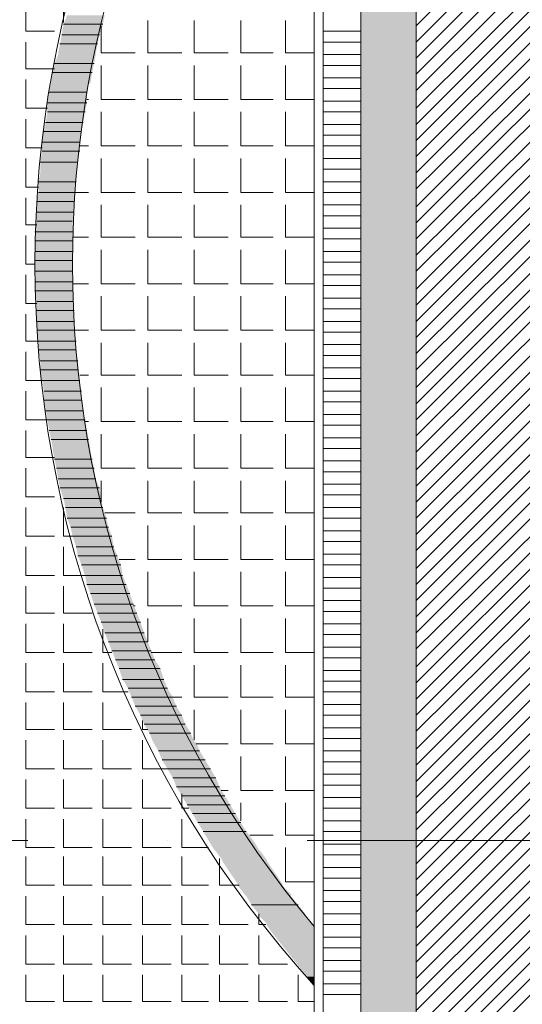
# Model space of a CAD drawing. Header units: metres. Extents: x 5.7 to 89.8, y 4 to 63.5.
# Tile 34 of 74: x 24.2 to 26.9, y 38.3 to 43.6. Entities that reach past the tile are written whole.
import ezdxf

# ---------------------------------------------------------------- set-up
doc = ezdxf.new("R2010")
doc.units = ezdxf.units.M
doc.header["$MEASUREMENT"] = 0
for name, color, linetype in [('PDF12_ax', 7, 'Continuous'), ('PDF12_hatch-plan', 7, 'Continuous'), ('PDF12_line-estakhr', 7, 'Continuous')]:
    doc.layers.add(name, color=color, linetype=linetype)

msp = doc.modelspace()

# ---------------------------------------------------------------- linework, layer by layer
at = {"layer": 'PDF12_ax', "lineweight": 9}
for points in [[(22.7232, 39.2054), (24.2257, 39.2054)], [(24.9769, 39.2054), (24.9769, 39.2054)], [(25.7281, 39.2054), (27.2306, 39.2054)]]:
    msp.add_lwpolyline(points, dxfattribs=at)
at = {"layer": 'PDF12_hatch-plan', "lineweight": 18}
for points in [[(26.3156, 43.5876), (28.9642, 46.2362)], [(26.3156, 43.5009), (29.0509, 46.2362)], [(26.3156, 43.4142), (29.1376, 46.2362)], [(26.3156, 43.3276), (29.2243, 46.2362)], [(26.3156, 43.2409), (29.3206, 46.2362)], [(26.3156, 43.1446), (26.9609, 43.7899)], [(24.216, 43.7128), (24.216, 43.5587), (24.3701, 43.5587)], [(24.4183, 43.6069), (24.4183, 43.7128)], [(26.3156, 43.0579), (26.9609, 43.7032)], [(24.871, 43.6165), (24.871, 43.4431), (25.054, 43.4431)], [(25.1214, 43.6165), (25.1214, 43.4431), (25.3044, 43.4431)], [(25.3718, 43.6165), (25.3718, 43.4431), (25.5452, 43.4431)], [(25.6126, 43.6165), (25.6126, 43.4431), (25.7667, 43.4431)], [(26.3156, 42.9712), (26.9609, 43.6165)], [(24.6206, 43.5876), (24.6206, 43.4431), (24.8036, 43.4431)], [(26.0171, 43.5587), (25.8148, 43.5587)], [(26.3156, 42.6148), (27.2788, 43.578)], [(26.3156, 42.5282), (27.3654, 43.578)], [(26.3156, 42.4415), (27.4521, 43.578)], [(26.3156, 42.3548), (27.5484, 43.578)], [(26.3156, 42.2681), (27.6351, 43.578)], [(26.3156, 42.1718), (27.7218, 43.578)], [(26.3156, 42.0851), (27.8085, 43.578)], [(26.3156, 41.9985), (27.8952, 43.578)], [(26.3156, 41.9118), (27.9818, 43.578)], [(26.3156, 41.8251), (28.0782, 43.578)], [(26.3156, 41.7384), (28.1648, 43.578)], [(26.3156, 41.6421), (28.2515, 43.578)], [(26.3156, 41.5554), (28.3382, 43.578)], [(26.3156, 41.4687), (28.4249, 43.578)], [(26.3156, 41.3821), (28.5116, 43.578)], [(26.3156, 41.2954), (28.6079, 43.578)], [(26.3156, 41.1991), (28.6946, 43.578)], [(26.3156, 41.1124), (28.7812, 43.578)], [(26.3156, 41.0257), (28.8679, 43.578)], [(26.3156, 40.939), (28.9546, 43.578)], [(26.3156, 40.8523), (29.0509, 43.578)], [(26.3156, 40.7657), (29.1376, 43.578)], [(26.3156, 40.6693), (29.2243, 43.578)], [(26.3156, 40.5827), (29.311, 43.578)], [(24.216, 43.5009), (24.216, 43.3565), (24.3701, 43.3565)], [(26.0171, 43.5009), (25.8148, 43.5009)], [(26.3156, 42.8845), (26.9609, 43.5298)], [(26.3156, 42.7978), (26.9609, 43.4431)], [(26.0171, 43.4335), (25.8148, 43.4335)], [(26.3156, 42.7112), (27.038, 43.4239)], [(24.6206, 43.3757), (24.6206, 43.1927), (24.8036, 43.1927)], [(24.871, 43.3757), (24.871, 43.1927), (25.054, 43.1927)], [(25.1214, 43.3757), (25.1214, 43.1927), (25.3044, 43.1927)], [(25.3718, 43.3757), (25.3718, 43.1927), (25.5452, 43.1927)], [(25.6126, 43.3757), (25.6126, 43.1927), (25.7667, 43.1927)], [(26.0171, 43.3757), (25.8148, 43.3757)], [(24.216, 43.2987), (24.216, 43.1446), (24.3316, 43.1446)], [(26.0171, 43.3083), (25.8148, 43.3083)], [(26.0171, 43.2505), (25.8148, 43.2505)], [(24.5435, 43.1927), (24.5531, 43.1927)], [(26.0171, 43.1831), (25.8148, 43.1831)], [(24.6206, 43.1253), (24.6206, 42.9423), (24.8036, 42.9423)], [(24.871, 43.1253), (24.871, 42.9423), (25.054, 42.9423)], [(25.1214, 43.1253), (25.1214, 42.9423), (25.3044, 42.9423)], [(25.3718, 43.1253), (25.3718, 42.9423), (25.5452, 42.9423)], [(25.6126, 43.1253), (25.6126, 42.9423), (25.7667, 42.9423)], [(26.0171, 43.1253), (25.8148, 43.1253)], [(24.216, 43.0868), (24.216, 42.9327), (24.3027, 42.9327)], [(26.0171, 43.0579), (25.8148, 43.0579)], [(26.0171, 43.0001), (25.8148, 43.0001)], [(24.505, 42.9423), (24.5531, 42.9423)], [(26.0171, 42.9423), (25.8148, 42.9423)], [(24.216, 42.8749), (24.216, 42.7208), (24.2835, 42.7208)], [(24.6206, 42.8749), (24.6206, 42.6919), (24.8036, 42.6919)], [(24.871, 42.8749), (24.871, 42.6919), (25.054, 42.6919)], [(25.1214, 42.8749), (25.1214, 42.6919), (25.3044, 42.6919)], [(25.3718, 42.8749), (25.3718, 42.6919), (25.5452, 42.6919)], [(25.6126, 42.8749), (25.6126, 42.6919), (25.7667, 42.6919)], [(26.0171, 42.8749), (25.8148, 42.8749)], [(26.0171, 42.8171), (25.8148, 42.8171)], [(26.0171, 42.7497), (25.8148, 42.7497)], [(24.216, 42.663), (24.216, 42.5185), (24.2738, 42.5185)], [(24.4761, 42.6919), (24.5531, 42.6919)], [(26.0171, 42.6919), (25.8148, 42.6919)], [(24.6206, 42.6245), (24.6206, 42.4511), (24.8036, 42.4511)], [(24.871, 42.6245), (24.871, 42.4511), (25.054, 42.4511)], [(25.1214, 42.6245), (25.1214, 42.4511), (25.3044, 42.4511)], [(25.3718, 42.6245), (25.3718, 42.4511), (25.5452, 42.4511)], [(25.6126, 42.6245), (25.6126, 42.4511), (25.7667, 42.4511)], [(26.0171, 42.6245), (25.8148, 42.6245)], [(26.0171, 42.5667), (25.8148, 42.5667)], [(26.0171, 42.4993), (25.8148, 42.4993)], [(24.216, 42.4608), (24.216, 42.3067), (24.2642, 42.3067)], [(24.4665, 42.4511), (24.5531, 42.4511)], [(26.0171, 42.4415), (25.8148, 42.4415)], [(24.6206, 42.3837), (24.6206, 42.2007), (24.8036, 42.2007)], [(24.871, 42.3837), (24.871, 42.2007), (25.054, 42.2007)], [(25.1214, 42.3837), (25.1214, 42.2007), (25.3044, 42.2007)], [(25.3718, 42.3837), (25.3718, 42.2007), (25.5452, 42.2007)], [(25.6126, 42.3837), (25.6126, 42.2007), (25.7667, 42.2007)], [(26.0171, 42.3741), (25.8148, 42.3741)], [(26.0171, 42.3163), (25.8148, 42.3163)], [(24.216, 42.2489), (24.216, 42.0948), (24.2738, 42.0948)], [(26.0171, 42.2489), (25.8148, 42.2489)], [(24.4665, 42.2007), (24.5531, 42.2007)], [(26.0171, 42.1911), (25.8148, 42.1911)], [(24.6206, 42.1333), (24.6206, 41.9503), (24.8036, 41.9503)], [(24.871, 42.1333), (24.871, 41.9503), (25.054, 41.9503)], [(25.1214, 42.1333), (25.1214, 41.9503), (25.3044, 41.9503)], [(25.3718, 42.1333), (25.3718, 41.9503), (25.5452, 41.9503)], [(25.6126, 42.1333), (25.6126, 41.9503), (25.7667, 41.9503)], [(26.0171, 42.1237), (25.8148, 42.1237)], [(26.0171, 42.0659), (25.8148, 42.0659)], [(24.216, 42.037), (24.216, 41.8925), (24.2835, 41.8925)], [(26.0171, 41.9985), (25.8148, 41.9985)], [(24.4761, 41.9503), (24.5531, 41.9503)], [(26.0171, 41.9407), (25.8148, 41.9407)], [(24.6206, 41.8829), (24.6206, 41.7095), (24.8036, 41.7095)], [(24.871, 41.8829), (24.871, 41.7095), (25.054, 41.7095)], [(25.1214, 41.8829), (25.1214, 41.7095), (25.3044, 41.7095)], [(25.3718, 41.8829), (25.3718, 41.7095), (25.5452, 41.7095)], [(25.6126, 41.8829), (25.6126, 41.7095), (25.7667, 41.7095)], [(26.0171, 41.8732), (25.8148, 41.8732)], [(24.216, 41.8347), (24.216, 41.6806), (24.3027, 41.6806)], [(26.0171, 41.8155), (25.8148, 41.8155)], [(26.0171, 41.748), (25.8148, 41.748)], [(24.505, 41.7095), (24.5531, 41.7095)], [(26.0171, 41.6903), (25.8148, 41.6903)], [(24.6206, 41.6421), (24.6206, 41.4591), (24.8036, 41.4591)], [(24.871, 41.6421), (24.871, 41.4591), (25.054, 41.4591)], [(25.1214, 41.6421), (25.1214, 41.4591), (25.3044, 41.4591)], [(25.3718, 41.6421), (25.3718, 41.4591), (25.5452, 41.4591)], [(25.6126, 41.6421), (25.6126, 41.4591), (25.7667, 41.4591)], [(24.216, 41.6228), (24.216, 41.4687), (24.3316, 41.4687)], [(26.0171, 41.6228), (25.8148, 41.6228)], [(26.0171, 41.565), (25.8148, 41.565)], [(26.0171, 41.4976), (25.8148, 41.4976)], [(24.5339, 41.4591), (24.5531, 41.4591)], [(26.0171, 41.4398), (25.8148, 41.4398)], [(24.216, 41.4109), (24.216, 41.2665), (24.3701, 41.2665)], [(24.6206, 41.3917), (24.6206, 41.2087), (24.8036, 41.2087)], [(24.871, 41.3917), (24.871, 41.2087), (25.054, 41.2087)], [(25.1214, 41.3917), (25.1214, 41.2087), (25.3044, 41.2087)], [(25.3718, 41.3917), (25.3718, 41.2087), (25.5452, 41.2087)], [(25.6126, 41.3917), (25.6126, 41.2087), (25.7667, 41.2087)], [(26.0171, 41.3724), (25.8148, 41.3724)], [(26.0171, 41.3146), (25.8148, 41.3146)], [(26.0171, 41.2472), (25.8148, 41.2472)], [(24.216, 41.2087), (24.216, 41.0546), (24.3701, 41.0546)], [(26.0171, 41.1894), (25.8148, 41.1894)], [(24.6206, 41.0257), (24.6206, 41.1413)], [(24.871, 41.1413), (24.871, 40.9679), (25.054, 40.9679)], [(25.1214, 41.1413), (25.1214, 40.9679), (25.3044, 40.9679)], [(25.3718, 41.1413), (25.3718, 40.9679), (25.5452, 40.9679)], [(25.6126, 41.1413), (25.6126, 40.9679), (25.7667, 40.9679)], [(26.0171, 41.122), (25.8148, 41.122)], [(26.3156, 40.496), (26.9609, 41.1413)], [(26.0171, 41.0642), (25.8148, 41.0642)], [(26.3156, 40.4093), (26.9609, 41.0546)], [(24.216, 40.9968), (24.216, 40.8427), (24.3701, 40.8427)], [(24.4183, 40.9968), (24.4183, 40.8427), (24.4665, 40.8427)], [(24.6398, 40.9679), (24.8036, 40.9679)], [(26.0171, 40.9968), (25.8148, 40.9968)], [(26.3156, 40.3226), (26.9609, 40.9679)], [(24.871, 40.9005), (24.871, 40.7175), (25.054, 40.7175)], [(25.1214, 40.9005), (25.1214, 40.7175), (25.3044, 40.7175)], [(25.3718, 40.9005), (25.3718, 40.7175), (25.5452, 40.7175)], [(25.6126, 40.9005), (25.6126, 40.7175), (25.7667, 40.7175)], [(26.0171, 40.939), (25.8148, 40.939)], [(26.3156, 39.9663), (27.2884, 40.939)], [(26.3156, 39.8796), (27.3751, 40.939)], [(26.3156, 39.7929), (27.4714, 40.939)], [(26.3156, 39.6966), (27.5581, 40.939)], [(26.3156, 39.6099), (27.6448, 40.939)], [(26.3156, 39.5232), (27.7314, 40.939)], [(26.3156, 39.4366), (27.8181, 40.939)], [(26.3156, 39.3499), (27.9144, 40.939)], [(26.3156, 39.2632), (28.0011, 40.939)], [(26.3156, 39.1669), (28.0878, 40.939)], [(26.3156, 39.0802), (28.1745, 40.939)], [(26.3156, 38.9935), (28.2612, 40.939)], [(26.3156, 38.9068), (28.3478, 40.939)], [(26.3156, 38.8202), (28.4441, 40.939)], [(26.3156, 38.7335), (28.5308, 40.939)], [(26.3156, 38.6372), (28.6175, 40.939)], [(26.3156, 38.5505), (28.7042, 40.939)], [(26.3156, 38.4638), (28.7909, 40.939)], [(26.3156, 38.3771), (28.8872, 40.939)], [(26.3156, 38.2904), (28.9739, 40.939)], [(26.3156, 38.1941), (29.0605, 40.939)], [(26.3156, 38.1074), (29.1472, 40.939)], [(26.3156, 38.0208), (29.2339, 40.939)], [(26.3156, 37.9341), (29.3206, 40.939)], [(26.0171, 40.8716), (25.8148, 40.8716)], [(26.3156, 40.2359), (26.9609, 40.8716)], [(26.0171, 40.8138), (25.8148, 40.8138)], [(24.216, 40.7849), (24.216, 40.6308), (24.3701, 40.6308)], [(24.4183, 40.7849), (24.4183, 40.6308), (24.5339, 40.6308)], [(26.0171, 40.7464), (25.8148, 40.7464)], [(26.3156, 40.1396), (26.9609, 40.7849)], [(26.3156, 40.053), (27.0476, 40.7849)], [(24.7169, 40.7175), (24.8036, 40.7175)], [(26.0171, 40.6886), (25.8148, 40.6886)], [(24.871, 40.6501), (24.871, 40.4671), (25.054, 40.4671)], [(25.1214, 40.6501), (25.1214, 40.4671), (25.3044, 40.4671)], [(25.3718, 40.6501), (25.3718, 40.4671), (25.5452, 40.4671)], [(25.6126, 40.6501), (25.6126, 40.4671), (25.7667, 40.4671)], [(26.0171, 40.6212), (25.8148, 40.6212)], [(24.216, 40.573), (24.216, 40.4286), (24.3701, 40.4286)], [(24.4183, 40.573), (24.4183, 40.4286), (24.5724, 40.4286)], [(26.0171, 40.5634), (25.8148, 40.5634)], [(26.0171, 40.496), (25.8148, 40.496)], [(24.7939, 40.4671), (24.8036, 40.4671)], [(26.0171, 40.4382), (25.8148, 40.4382)], [(24.216, 40.3708), (24.216, 40.2167), (24.3701, 40.2167)], [(24.4183, 40.3708), (24.4183, 40.2167), (24.5724, 40.2167)], [(24.871, 40.2745), (24.871, 40.3997)], [(25.1214, 40.3997), (25.1214, 40.2167), (25.3044, 40.2167)], [(25.3718, 40.3997), (25.3718, 40.2167), (25.5452, 40.2167)], [(25.6126, 40.3997), (25.6126, 40.2167), (25.7667, 40.2167)], [(26.0171, 40.3708), (25.8148, 40.3708)], [(24.6302, 40.3419), (24.6302, 40.2167), (24.6783, 40.2167)], [(26.0171, 40.313), (25.8148, 40.313)], [(24.8902, 40.2167), (25.054, 40.2167)], [(26.0171, 40.2456), (25.8148, 40.2456)], [(24.216, 40.1589), (24.216, 40.0048), (24.3701, 40.0048)], [(24.4183, 40.1589), (24.4183, 40.0048), (24.5724, 40.0048)], [(24.6302, 40.1589), (24.6302, 40.0048), (24.765, 40.0048)], [(26.0171, 40.1878), (25.8148, 40.1878)], [(25.1214, 40.1493), (25.1214, 39.9759), (25.3044, 39.9759)], [(25.3718, 40.1493), (25.3718, 39.9759), (25.5452, 39.9759)], [(25.6126, 40.1493), (25.6126, 39.9759), (25.7667, 39.9759)], [(26.0171, 40.1204), (25.8148, 40.1204)], [(26.0171, 40.0626), (25.8148, 40.0626)], [(26.0171, 40.0048), (25.8148, 40.0048)], [(24.216, 39.947), (24.216, 39.8025), (24.3701, 39.8025)], [(24.4183, 39.947), (24.4183, 39.8025), (24.5724, 39.8025)], [(24.6302, 39.947), (24.6302, 39.8025), (24.7843, 39.8025)], [(25.0058, 39.9759), (25.054, 39.9759)], [(25.1214, 39.7448), (25.1214, 39.9085)], [(25.3718, 39.9085), (25.3718, 39.7255), (25.5452, 39.7255)], [(25.6126, 39.9085), (25.6126, 39.7255), (25.7667, 39.7255)], [(26.0171, 39.9374), (25.8148, 39.9374)], [(24.8421, 39.8507), (24.8421, 39.8025), (24.871, 39.8025)], [(26.0171, 39.8796), (25.8148, 39.8796)], [(26.0171, 39.8122), (25.8148, 39.8122)], [(24.216, 39.7448), (24.216, 39.5907), (24.3701, 39.5907)], [(24.4183, 39.7448), (24.4183, 39.5907), (24.5724, 39.5907)], [(24.6302, 39.7448), (24.6302, 39.5907), (24.7843, 39.5907)], [(24.8421, 39.7448), (24.8421, 39.5907), (24.9769, 39.5907)], [(26.0171, 39.7544), (25.8148, 39.7544)], [(25.131, 39.7255), (25.3044, 39.7255)], [(26.0171, 39.687), (25.8148, 39.687)], [(25.3718, 39.6581), (25.3718, 39.4751), (25.5452, 39.4751)], [(25.6126, 39.6581), (25.6126, 39.4751), (25.7667, 39.4751)], [(26.0171, 39.6292), (25.8148, 39.6292)], [(24.216, 39.5329), (24.216, 39.3788), (24.3701, 39.3788)], [(24.4183, 39.5329), (24.4183, 39.3788), (24.5724, 39.3788)], [(24.6302, 39.5329), (24.6302, 39.3788), (24.7843, 39.3788)], [(24.8421, 39.5329), (24.8421, 39.3788), (24.9962, 39.3788)], [(26.0171, 39.5618), (25.8148, 39.5618)], [(25.2658, 39.4751), (25.3044, 39.4751)], [(26.0171, 39.504), (25.8148, 39.504)], [(25.054, 39.4558), (25.054, 39.3788), (25.0925, 39.3788)], [(26.0171, 39.4366), (25.8148, 39.4366)], [(25.3718, 39.3113), (25.3718, 39.4077)], [(25.6126, 39.4077), (25.6126, 39.2343), (25.7667, 39.2343)], [(26.0171, 39.3788), (25.8148, 39.3788)], [(24.3701, 39.1669), (24.216, 39.1669), (24.216, 39.2054), (24.216, 39.321)], [(24.5724, 39.1669), (24.4183, 39.1669), (24.4183, 39.2054), (24.4183, 39.321)], [(24.7843, 39.1669), (24.6302, 39.1669), (24.6302, 39.2054), (24.6302, 39.321)], [(24.9962, 39.1669), (24.8421, 39.1669), (24.8421, 39.2054), (24.8421, 39.321)], [(25.1984, 39.1669), (25.054, 39.1669), (25.054, 39.2054), (25.054, 39.321)], [(26.0171, 39.3113), (25.8148, 39.3113)], [(26.0171, 39.2536), (25.8148, 39.2536)], [(25.4199, 39.2343), (25.5452, 39.2343)], [(25.6126, 39.1669), (25.6126, 38.9839), (25.7667, 38.9839)], [(26.0171, 39.1861), (25.8148, 39.1861)], [(24.216, 39.1187), (24.216, 38.9646), (24.3701, 38.9646)], [(24.4183, 39.1187), (24.4183, 38.9646), (24.5724, 38.9646)], [(24.6302, 39.1187), (24.6302, 38.9646), (24.7843, 38.9646)], [(24.8421, 39.1187), (24.8421, 38.9646), (24.9962, 38.9646)], [(25.054, 39.1187), (25.054, 38.9646), (25.1984, 38.9646)], [(25.2562, 39.1091), (25.2562, 38.9646), (25.3622, 38.9646)], [(26.0171, 39.1284), (25.8148, 39.1284)], [(26.0171, 39.0609), (25.8148, 39.0609)], [(26.0171, 39.0031), (25.8148, 39.0031)], [(26.0171, 38.9357), (25.8148, 38.9357)], [(24.216, 38.9068), (24.216, 38.7527), (24.3701, 38.7527)], [(24.4183, 38.9068), (24.4183, 38.7527), (24.5724, 38.7527)], [(24.6302, 38.9068), (24.6302, 38.7527), (24.7843, 38.7527)], [(24.8421, 38.9068), (24.8421, 38.7527), (24.9962, 38.7527)], [(25.054, 38.9068), (25.054, 38.7527), (25.1984, 38.7527)], [(25.2562, 38.9068), (25.2562, 38.7527), (25.4103, 38.7527)], [(26.0171, 38.8779), (25.8148, 38.8779)], [(25.4681, 38.8105), (25.4681, 38.7527), (25.5066, 38.7527)], [(26.0171, 38.8105), (25.8148, 38.8105)], [(26.0171, 38.7527), (25.8148, 38.7527)], [(24.216, 38.695), (24.216, 38.5409), (24.3701, 38.5409)], [(24.4183, 38.695), (24.4183, 38.5409), (24.5724, 38.5409)], [(24.6302, 38.695), (24.6302, 38.5409), (24.7843, 38.5409)], [(24.8421, 38.695), (24.8421, 38.5409), (24.9962, 38.5409)], [(25.054, 38.695), (25.054, 38.5409), (25.1984, 38.5409)], [(25.2562, 38.695), (25.2562, 38.5409), (25.4103, 38.5409)], [(25.4681, 38.695), (25.4681, 38.5409), (25.6222, 38.5409)], [(26.0171, 38.6853), (25.8148, 38.6853)], [(26.0171, 38.6275), (25.8148, 38.6275)], [(26.0171, 38.5601), (25.8148, 38.5601)], [(24.216, 38.4831), (24.216, 38.3386), (24.3701, 38.3386)], [(24.4183, 38.4831), (24.4183, 38.3386), (24.5724, 38.3386)], [(24.6302, 38.4831), (24.6302, 38.3386), (24.7843, 38.3386)], [(24.8421, 38.4831), (24.8421, 38.3386), (24.9962, 38.3386)], [(25.054, 38.4831), (25.054, 38.3386), (25.1984, 38.3386)], [(25.2562, 38.4831), (25.2562, 38.3386), (25.4103, 38.3386)], [(25.4681, 38.4831), (25.4681, 38.3386), (25.6222, 38.3386)], [(25.68, 38.4831), (25.68, 38.3386), (25.7667, 38.3386)], [(26.0171, 38.5023), (25.8148, 38.5023)], [(26.3156, 37.8474), (26.9609, 38.4927)], [(26.0171, 38.4349), (25.8148, 38.4349)], [(26.3156, 37.7607), (26.9609, 38.406)], [(26.0171, 38.3771), (25.8148, 38.3771)]]:
    msp.add_lwpolyline(points, dxfattribs=at)
at = {"layer": 'PDF12_hatch-plan', "lineweight": 0}
for points in [[(24.6302, 43.5972), (24.4183, 43.5972), (24.6302, 43.5972)], [(24.6013, 43.4913), (24.399, 43.4913), (24.6013, 43.4913)], [(24.6109, 43.5394), (24.4087, 43.5394), (24.6109, 43.5394)], [(24.582, 43.3853), (24.3701, 43.3853), (24.582, 43.3853)], [(24.5724, 43.3372), (24.3605, 43.3372), (24.5724, 43.3372)], [(24.5435, 43.2312), (24.3413, 43.2312), (24.5435, 43.2312)], [(24.5435, 43.1735), (24.3316, 43.1735), (24.5435, 43.1735)], [(24.5339, 43.1253), (24.3316, 43.1253), (24.5339, 43.1253)], [(24.5242, 43.0675), (24.322, 43.0675), (24.5242, 43.0675)], [(24.5146, 43.0194), (24.3124, 43.0194), (24.5146, 43.0194)], [(24.505, 42.9616), (24.3027, 42.9616), (24.505, 42.9616)], [(24.505, 42.9134), (24.3027, 42.9134), (24.505, 42.9134)], [(24.4954, 42.8556), (24.2931, 42.8556), (24.4954, 42.8556)], [(24.4857, 42.7497), (24.2835, 42.7497), (24.4857, 42.7497)], [(24.4761, 42.6437), (24.2738, 42.6437), (24.4761, 42.6437)], [(24.4761, 42.6919), (24.2835, 42.6919), (24.4761, 42.6919)], [(24.4761, 42.586), (24.2738, 42.586), (24.4761, 42.586)], [(24.4665, 42.5378), (24.2738, 42.5378), (24.4665, 42.5378)], [(24.4665, 42.48), (24.2642, 42.48), (24.4665, 42.48)], [(24.4665, 42.4319), (24.2642, 42.4319), (24.4665, 42.4319)], [(24.4665, 42.3741), (24.2642, 42.3741), (24.4665, 42.3741)], [(24.4665, 42.3259), (24.2642, 42.3259), (24.4665, 42.3259)], [(24.4665, 42.2681), (24.2642, 42.2681), (24.4665, 42.2681)], [(24.4665, 42.2103), (24.2642, 42.2103), (24.4665, 42.2103)], [(24.4665, 42.1622), (24.2642, 42.1622), (24.4665, 42.1622)], [(24.4665, 42.1044), (24.2738, 42.1044), (24.4665, 42.1044)], [(24.4761, 42.0562), (24.2738, 42.0562), (24.4761, 42.0562)], [(24.4761, 41.9985), (24.2738, 41.9985), (24.4761, 41.9985)], [(24.4761, 41.9503), (24.2738, 41.9503), (24.4761, 41.9503)], [(24.4857, 41.8925), (24.2835, 41.8925), (24.4857, 41.8925)], [(24.4857, 41.8444), (24.2835, 41.8444), (24.4857, 41.8444)], [(24.4954, 41.7866), (24.2931, 41.7866), (24.4954, 41.7866)], [(24.4954, 41.7384), (24.2931, 41.7384), (24.4954, 41.7384)], [(24.505, 41.6806), (24.3027, 41.6806), (24.505, 41.6806)], [(24.5146, 41.6228), (24.3124, 41.6228), (24.5146, 41.6228)], [(24.5146, 41.5747), (24.3124, 41.5747), (24.5146, 41.5747)], [(24.5242, 41.5169), (24.322, 41.5169), (24.5242, 41.5169)], [(24.5339, 41.4687), (24.3316, 41.4687), (24.5339, 41.4687)], [(24.5435, 41.4109), (24.3413, 41.4109), (24.5435, 41.4109)], [(24.5531, 41.3628), (24.3509, 41.3628), (24.5531, 41.3628)], [(24.5724, 41.2569), (24.3701, 41.2569), (24.5724, 41.2569)], [(24.582, 41.2087), (24.3798, 41.2087), (24.582, 41.2087)], [(24.5917, 41.1509), (24.3894, 41.1509), (24.5917, 41.1509)], [(24.6109, 41.1028), (24.399, 41.1028), (24.6109, 41.1028)], [(24.6206, 41.045), (24.4183, 41.045), (24.6206, 41.045)], [(24.6302, 40.9968), (24.4279, 40.9968), (24.6302, 40.9968)], [(24.6495, 40.939), (24.4376, 40.939), (24.6495, 40.939)], [(24.6591, 40.8909), (24.4568, 40.8909), (24.6591, 40.8909)], [(24.6783, 40.8427), (24.4665, 40.8427), (24.6783, 40.8427)], [(24.688, 40.7849), (24.4857, 40.7849), (24.688, 40.7849)], [(24.7072, 40.7368), (24.4954, 40.7368), (24.7072, 40.7368)], [(24.7265, 40.6886), (24.5146, 40.6886), (24.7265, 40.6886)], [(24.7361, 40.6308), (24.5339, 40.6308), (24.7361, 40.6308)], [(24.7554, 40.5827), (24.5435, 40.5827), (24.7554, 40.5827)], [(24.7747, 40.5345), (24.5628, 40.5345), (24.7747, 40.5345)], [(24.7939, 40.4767), (24.582, 40.4767), (24.7939, 40.4767)], [(24.8132, 40.4286), (24.6013, 40.4286), (24.8132, 40.4286)], [(24.8324, 40.3804), (24.6206, 40.3804), (24.8324, 40.3804)], [(24.8517, 40.3226), (24.6398, 40.3226), (24.8517, 40.3226)], [(24.871, 40.2745), (24.6591, 40.2745), (24.871, 40.2745)], [(24.8902, 40.2263), (24.6783, 40.2263), (24.8902, 40.2263)], [(24.9095, 40.1782), (24.6976, 40.1782), (24.9095, 40.1782)], [(24.9384, 40.13), (24.7169, 40.13), (24.9384, 40.13)], [(24.9576, 40.0722), (24.7361, 40.0722), (24.9576, 40.0722)], [(24.9769, 40.0241), (24.765, 40.0241), (24.9769, 40.0241)], [(25.0058, 39.9759), (24.7843, 39.9759), (25.0058, 39.9759)], [(25.0251, 39.9277), (24.8036, 39.9277), (25.0251, 39.9277)], [(25.054, 39.8796), (24.8324, 39.8796), (25.054, 39.8796)], [(25.0732, 39.8314), (24.8517, 39.8314), (25.0732, 39.8314)], [(25.1021, 39.7833), (24.8806, 39.7833), (25.1021, 39.7833)], [(25.1503, 39.687), (24.9288, 39.687), (25.1503, 39.687)], [(25.1792, 39.6388), (24.948, 39.6388), (25.1792, 39.6388)], [(25.2081, 39.5907), (24.9769, 39.5907), (25.2081, 39.5907)], [(25.237, 39.5425), (25.0058, 39.5425), (25.237, 39.5425)], [(25.2562, 39.4943), (25.0251, 39.4943), (25.2562, 39.4943)], [(25.2851, 39.4462), (25.054, 39.4462), (25.2851, 39.4462)], [(25.314, 39.398), (25.0829, 39.398), (25.314, 39.398)], [(25.3429, 39.3499), (25.1117, 39.3499), (25.3429, 39.3499)], [(25.3718, 39.3017), (25.1406, 39.3017), (25.3718, 39.3017)], [(25.4007, 39.2536), (25.1695, 39.2536), (25.4007, 39.2536)], [(25.68, 38.8587), (25.4296, 38.8587), (25.68, 38.8587)]]:
    msp.add_lwpolyline(points, dxfattribs=at)
at = {"layer": 'PDF12_hatch-plan', "transparency": 33554559}
for points in [[(26.0171, 35.8826), (26.3156, 35.8826), (26.0171, 45.7065)], [(26.3156, 35.8826), (26.0171, 45.7065), (26.3156, 45.7065)], [(24.4087, 43.5394), (24.6109, 43.5394), (24.4183, 43.5972)], [(24.4183, 43.5972), (24.6302, 43.5972), (24.4376, 43.6454)], [(24.6302, 43.5972), (24.6302, 43.5972), (24.4183, 43.5972)], [(24.6109, 43.5394), (24.4183, 43.5972), (24.6302, 43.5972)], [(24.6302, 43.5972), (24.4376, 43.6454), (24.6398, 43.6454)], [(24.3894, 43.4431), (24.5917, 43.4431), (24.399, 43.4913)], [(24.399, 43.4913), (24.6013, 43.4913), (24.4087, 43.5394)], [(24.6013, 43.4913), (24.6013, 43.4913), (24.399, 43.4913)], [(24.5917, 43.4431), (24.399, 43.4913), (24.6013, 43.4913)], [(24.6109, 43.5394), (24.6109, 43.5394), (24.4087, 43.5394)], [(24.6013, 43.4913), (24.4087, 43.5394), (24.6109, 43.5394)], [(24.3894, 43.4335), (24.5917, 43.4335), (24.3894, 43.4431)], [(24.5917, 43.4335), (24.3894, 43.4431), (24.5917, 43.4431)], [(24.3605, 43.3372), (24.5724, 43.3372), (24.3701, 43.3853)], [(24.3701, 43.3853), (24.582, 43.3853), (24.3894, 43.4335)], [(24.582, 43.3853), (24.582, 43.3853), (24.3701, 43.3853)], [(24.5724, 43.3372), (24.3701, 43.3853), (24.582, 43.3853)], [(24.582, 43.3853), (24.3894, 43.4335), (24.5917, 43.4335)], [(24.3509, 43.2794), (24.5628, 43.2794), (24.3605, 43.3372)], [(24.5724, 43.3372), (24.5724, 43.3372), (24.3605, 43.3372)], [(24.5628, 43.2794), (24.3605, 43.3372), (24.5724, 43.3372)], [(24.3413, 43.2312), (24.5435, 43.2312), (24.3509, 43.2794)], [(24.5531, 43.2794), (24.5531, 43.2794), (24.3509, 43.2794)], [(24.5531, 43.2794), (24.3509, 43.2794), (24.5628, 43.2794)], [(24.5435, 43.2312), (24.3509, 43.2794), (24.5531, 43.2794)], [(24.3316, 43.1735), (24.5435, 43.1735), (24.3413, 43.2312)], [(24.5435, 43.2312), (24.5435, 43.2312), (24.3413, 43.2312)], [(24.5435, 43.1735), (24.3413, 43.2312), (24.5435, 43.2312)], [(24.5435, 43.1735), (24.5435, 43.1735), (24.3316, 43.1735)], [(24.3316, 43.1253), (24.5339, 43.1253), (24.3316, 43.1735)], [(24.5339, 43.1253), (24.3316, 43.1735), (24.5435, 43.1735)], [(24.322, 43.0675), (24.5242, 43.0675), (24.3316, 43.1253)], [(24.5339, 43.1253), (24.5339, 43.1253), (24.3316, 43.1253)], [(24.5242, 43.0675), (24.3316, 43.1253), (24.5339, 43.1253)], [(24.3124, 43.0194), (24.5146, 43.0194), (24.322, 43.0675)], [(24.5242, 43.0675), (24.5242, 43.0675), (24.322, 43.0675)], [(24.5146, 43.0194), (24.322, 43.0675), (24.5242, 43.0675)], [(24.3027, 42.9616), (24.505, 42.9616), (24.3124, 43.0194)], [(24.5146, 43.0194), (24.5146, 43.0194), (24.3124, 43.0194)], [(24.505, 42.9616), (24.3124, 43.0194), (24.5146, 43.0194)], [(24.505, 42.9616), (24.505, 42.9616), (24.3027, 42.9616)], [(24.3027, 42.9134), (24.505, 42.9134), (24.3027, 42.9616)], [(24.505, 42.9134), (24.3027, 42.9616), (24.505, 42.9616)], [(24.2931, 42.8556), (24.4954, 42.8556), (24.3027, 42.9134)], [(24.505, 42.9134), (24.505, 42.9134), (24.3027, 42.9134)], [(24.4954, 42.8556), (24.3027, 42.9134), (24.505, 42.9134)], [(24.4954, 42.8556), (24.4954, 42.8556), (24.2931, 42.8556)], [(24.2931, 42.8075), (24.4857, 42.8075), (24.2931, 42.8556)], [(24.4857, 42.8075), (24.2931, 42.8556), (24.4954, 42.8556)], [(24.2931, 42.7978), (24.4857, 42.7978), (24.2931, 42.8075)], [(24.4857, 42.7978), (24.2931, 42.8075), (24.4857, 42.8075)], [(24.2835, 42.7497), (24.4857, 42.7497), (24.2931, 42.7978)], [(24.4857, 42.7497), (24.4857, 42.7497), (24.2835, 42.7497)], [(24.2835, 42.6919), (24.4761, 42.6919), (24.2835, 42.7497)], [(24.4761, 42.6919), (24.2835, 42.7497), (24.4857, 42.7497)], [(24.4857, 42.7497), (24.2931, 42.7978), (24.4857, 42.7978)], [(24.2738, 42.6437), (24.4761, 42.6437), (24.2835, 42.6919)], [(24.4761, 42.6437), (24.4761, 42.6437), (24.2738, 42.6437)], [(24.2738, 42.586), (24.4761, 42.586), (24.2738, 42.6437)], [(24.4761, 42.586), (24.2738, 42.6437), (24.4761, 42.6437)], [(24.4761, 42.6919), (24.4761, 42.6919), (24.2835, 42.6919)], [(24.4761, 42.6437), (24.2835, 42.6919), (24.4761, 42.6919)], [(24.2642, 42.48), (24.4665, 42.48), (24.2738, 42.5378)], [(24.4761, 42.586), (24.4761, 42.586), (24.2738, 42.586)], [(24.2738, 42.5378), (24.4665, 42.5378), (24.2738, 42.586)], [(24.4665, 42.5378), (24.2738, 42.586), (24.4761, 42.586)], [(24.4665, 42.5378), (24.4665, 42.5378), (24.2738, 42.5378)], [(24.4665, 42.48), (24.2738, 42.5378), (24.4665, 42.5378)], [(24.4665, 42.48), (24.4665, 42.48), (24.2642, 42.48)], [(24.2642, 42.4319), (24.4665, 42.4319), (24.2642, 42.48)], [(24.4665, 42.4319), (24.2642, 42.48), (24.4665, 42.48)], [(24.4665, 42.4319), (24.4665, 42.4319), (24.2642, 42.4319)], [(24.2642, 42.3741), (24.4665, 42.3741), (24.2642, 42.4319)], [(24.4665, 42.3741), (24.2642, 42.4319), (24.4665, 42.4319)], [(24.4665, 42.3741), (24.4665, 42.3741), (24.2642, 42.3741)], [(24.2642, 42.3259), (24.4665, 42.3259), (24.2642, 42.3741)], [(24.4665, 42.3259), (24.2642, 42.3741), (24.4665, 42.3741)], [(24.4665, 42.3259), (24.4665, 42.3259), (24.2642, 42.3259)], [(24.2642, 42.2681), (24.4665, 42.2681), (24.2642, 42.3259)], [(24.4665, 42.2681), (24.2642, 42.3259), (24.4665, 42.3259)], [(24.4665, 42.2681), (24.4665, 42.2681), (24.2642, 42.2681)], [(24.2642, 42.2103), (24.4665, 42.2103), (24.2642, 42.2681)], [(24.4665, 42.2103), (24.2642, 42.2681), (24.4665, 42.2681)], [(24.4665, 42.2103), (24.4665, 42.2103), (24.2642, 42.2103)], [(24.2642, 42.1622), (24.4665, 42.1622), (24.2642, 42.2103)], [(24.4665, 42.1622), (24.2642, 42.2103), (24.4665, 42.2103)], [(24.4665, 42.1622), (24.4665, 42.1622), (24.2642, 42.1622)], [(24.2738, 42.1044), (24.4665, 42.1044), (24.2642, 42.1622)], [(24.4665, 42.1044), (24.2642, 42.1622), (24.4665, 42.1622)], [(24.4665, 42.1044), (24.4665, 42.1044), (24.2738, 42.1044)], [(24.2738, 42.0562), (24.4761, 42.0562), (24.2738, 42.1044)], [(24.4761, 42.0562), (24.2738, 42.1044), (24.4665, 42.1044)], [(24.4761, 42.0562), (24.4761, 42.0562), (24.2738, 42.0562)], [(24.2738, 41.9985), (24.4761, 41.9985), (24.2738, 42.0562)], [(24.4761, 41.9985), (24.2738, 42.0562), (24.4761, 42.0562)], [(24.4761, 41.9985), (24.4761, 41.9985), (24.2738, 41.9985)], [(24.2738, 41.9503), (24.4761, 41.9503), (24.2738, 41.9985)], [(24.4761, 41.9503), (24.2738, 41.9985), (24.4761, 41.9985)], [(24.4761, 41.9503), (24.4761, 41.9503), (24.2738, 41.9503)], [(24.2835, 41.8925), (24.4857, 41.8925), (24.2738, 41.9503)], [(24.4857, 41.8925), (24.2738, 41.9503), (24.4761, 41.9503)], [(24.4857, 41.8925), (24.4857, 41.8925), (24.2835, 41.8925)], [(24.2835, 41.8444), (24.4857, 41.8444), (24.2835, 41.8925)], [(24.4857, 41.8444), (24.2835, 41.8925), (24.4857, 41.8925)], [(24.4857, 41.8444), (24.4857, 41.8444), (24.2835, 41.8444)], [(24.2931, 41.7866), (24.4954, 41.7866), (24.2835, 41.8444)], [(24.4954, 41.7866), (24.2835, 41.8444), (24.4857, 41.8444)], [(24.4954, 41.7866), (24.4954, 41.7866), (24.2931, 41.7866)], [(24.2931, 41.7384), (24.4954, 41.7384), (24.2931, 41.7866)], [(24.4954, 41.7384), (24.2931, 41.7866), (24.4954, 41.7866)], [(24.4954, 41.7384), (24.4954, 41.7384), (24.2931, 41.7384)], [(24.3027, 41.6806), (24.505, 41.6806), (24.2931, 41.7384)], [(24.505, 41.6806), (24.2931, 41.7384), (24.4954, 41.7384)], [(24.505, 41.6806), (24.505, 41.6806), (24.3027, 41.6806)], [(24.3124, 41.6228), (24.5146, 41.6228), (24.3027, 41.6806)], [(24.5146, 41.6228), (24.3027, 41.6806), (24.505, 41.6806)], [(24.5146, 41.6228), (24.5146, 41.6228), (24.3124, 41.6228)], [(24.3124, 41.5747), (24.5146, 41.5747), (24.3124, 41.6228)], [(24.5146, 41.5747), (24.3124, 41.6228), (24.5146, 41.6228)], [(24.5146, 41.5747), (24.5146, 41.5747), (24.3124, 41.5747)], [(24.322, 41.5169), (24.5242, 41.5169), (24.3124, 41.5747)], [(24.5242, 41.5169), (24.3124, 41.5747), (24.5146, 41.5747)], [(24.5242, 41.5169), (24.5242, 41.5169), (24.322, 41.5169)], [(24.3316, 41.4687), (24.5339, 41.4687), (24.322, 41.5169)], [(24.5339, 41.4687), (24.322, 41.5169), (24.5242, 41.5169)], [(24.5339, 41.4687), (24.5339, 41.4687), (24.3316, 41.4687)], [(24.3413, 41.4109), (24.5435, 41.4109), (24.3316, 41.4687)], [(24.5435, 41.4109), (24.3316, 41.4687), (24.5339, 41.4687)], [(24.5435, 41.4109), (24.5435, 41.4109), (24.3413, 41.4109)], [(24.3509, 41.3628), (24.5531, 41.3628), (24.3413, 41.4109)], [(24.5531, 41.3628), (24.3413, 41.4109), (24.5435, 41.4109)], [(24.5531, 41.3628), (24.5531, 41.3628), (24.3509, 41.3628)], [(24.3605, 41.3146), (24.5628, 41.3146), (24.3509, 41.3628)], [(24.5628, 41.3146), (24.3509, 41.3628), (24.5531, 41.3628)], [(24.3605, 41.305), (24.5628, 41.305), (24.3605, 41.3146)], [(24.5628, 41.305), (24.3605, 41.3146), (24.5628, 41.3146)], [(24.3701, 41.2569), (24.5724, 41.2569), (24.3605, 41.305)], [(24.5724, 41.2569), (24.3605, 41.305), (24.5628, 41.305)], [(24.5724, 41.2569), (24.5724, 41.2569), (24.3701, 41.2569)], [(24.3798, 41.2087), (24.582, 41.2087), (24.3701, 41.2569)], [(24.582, 41.2087), (24.3701, 41.2569), (24.5724, 41.2569)], [(24.582, 41.2087), (24.582, 41.2087), (24.3798, 41.2087)], [(24.3894, 41.1509), (24.5917, 41.1509), (24.3798, 41.2087)], [(24.5917, 41.1509), (24.3798, 41.2087), (24.582, 41.2087)], [(24.5917, 41.1509), (24.5917, 41.1509), (24.3894, 41.1509)], [(24.399, 41.1028), (24.6109, 41.1028), (24.3894, 41.1509)], [(24.6109, 41.1028), (24.3894, 41.1509), (24.5917, 41.1509)], [(24.6109, 41.1028), (24.6109, 41.1028), (24.399, 41.1028)], [(24.4183, 41.045), (24.6206, 41.045), (24.399, 41.1028)], [(24.6206, 41.045), (24.399, 41.1028), (24.6109, 41.1028)], [(24.6206, 41.045), (24.6206, 41.045), (24.4183, 41.045)], [(24.4279, 40.9968), (24.6302, 40.9968), (24.4183, 41.045)], [(24.6302, 40.9968), (24.4183, 41.045), (24.6206, 41.045)], [(24.6302, 40.9968), (24.6302, 40.9968), (24.4279, 40.9968)], [(24.4376, 40.939), (24.6495, 40.939), (24.4279, 40.9968)], [(24.6495, 40.939), (24.4279, 40.9968), (24.6302, 40.9968)], [(24.6495, 40.939), (24.6495, 40.939), (24.4376, 40.939)], [(24.4568, 40.8909), (24.6591, 40.8909), (24.4376, 40.939)], [(24.6591, 40.8909), (24.4376, 40.939), (24.6495, 40.939)], [(24.6591, 40.8909), (24.6591, 40.8909), (24.4568, 40.8909)], [(24.4665, 40.8427), (24.6783, 40.8427), (24.4568, 40.8909)], [(24.6783, 40.8427), (24.4568, 40.8909), (24.6591, 40.8909)], [(24.6783, 40.8427), (24.6783, 40.8427), (24.4665, 40.8427)], [(24.4857, 40.7849), (24.688, 40.7849), (24.4665, 40.8427)], [(24.688, 40.7849), (24.4665, 40.8427), (24.6783, 40.8427)], [(24.688, 40.7849), (24.688, 40.7849), (24.4857, 40.7849)], [(24.4954, 40.7368), (24.7072, 40.7368), (24.4857, 40.7849)], [(24.7072, 40.7368), (24.4857, 40.7849), (24.688, 40.7849)], [(24.7072, 40.7368), (24.7072, 40.7368), (24.4954, 40.7368)], [(24.5146, 40.6886), (24.7265, 40.6886), (24.4954, 40.7368)], [(24.7265, 40.6886), (24.4954, 40.7368), (24.7072, 40.7368)], [(24.7265, 40.6886), (24.7265, 40.6886), (24.5146, 40.6886)], [(24.5339, 40.6308), (24.7361, 40.6308), (24.5146, 40.6886)], [(24.7361, 40.6308), (24.5146, 40.6886), (24.7265, 40.6886)], [(24.7361, 40.6308), (24.7361, 40.6308), (24.5339, 40.6308)], [(24.5435, 40.5827), (24.7554, 40.5827), (24.5339, 40.6308)], [(24.7554, 40.5827), (24.5339, 40.6308), (24.7361, 40.6308)], [(24.7554, 40.5827), (24.7554, 40.5827), (24.5435, 40.5827)], [(24.5628, 40.5345), (24.7747, 40.5345), (24.5435, 40.5827)], [(24.7747, 40.5345), (24.5435, 40.5827), (24.7554, 40.5827)], [(24.7747, 40.5345), (24.7747, 40.5345), (24.5628, 40.5345)], [(24.582, 40.4767), (24.7939, 40.4767), (24.5628, 40.5345)], [(24.7939, 40.4767), (24.5628, 40.5345), (24.7747, 40.5345)], [(24.7939, 40.4767), (24.7939, 40.4767), (24.582, 40.4767)], [(24.6013, 40.4286), (24.8132, 40.4286), (24.582, 40.4767)], [(24.8132, 40.4286), (24.582, 40.4767), (24.7939, 40.4767)], [(24.8132, 40.4286), (24.8132, 40.4286), (24.6013, 40.4286)], [(24.6206, 40.3804), (24.8324, 40.3804), (24.6013, 40.4286)], [(24.8324, 40.3804), (24.6013, 40.4286), (24.8132, 40.4286)], [(24.8324, 40.3804), (24.8324, 40.3804), (24.6206, 40.3804)], [(24.6398, 40.3226), (24.8517, 40.3226), (24.6206, 40.3804)], [(24.8517, 40.3226), (24.6206, 40.3804), (24.8324, 40.3804)], [(24.8517, 40.3226), (24.8517, 40.3226), (24.6398, 40.3226)], [(24.6591, 40.2745), (24.871, 40.2745), (24.6398, 40.3226)], [(24.871, 40.2745), (24.6398, 40.3226), (24.8517, 40.3226)], [(24.871, 40.2745), (24.871, 40.2745), (24.6591, 40.2745)], [(24.6783, 40.2263), (24.8902, 40.2263), (24.6591, 40.2745)], [(24.8902, 40.2263), (24.6591, 40.2745), (24.871, 40.2745)], [(24.8902, 40.2263), (24.8902, 40.2263), (24.6783, 40.2263)], [(24.6976, 40.1782), (24.9095, 40.1782), (24.6783, 40.2263)], [(24.9095, 40.1782), (24.6783, 40.2263), (24.8902, 40.2263)], [(24.9095, 40.1782), (24.9095, 40.1782), (24.6976, 40.1782)], [(24.7169, 40.13), (24.9384, 40.13), (24.6976, 40.1782)], [(24.9384, 40.13), (24.6976, 40.1782), (24.9095, 40.1782)], [(24.9384, 40.13), (24.9384, 40.13), (24.7169, 40.13)], [(24.7361, 40.0722), (24.9576, 40.0722), (24.7169, 40.13)], [(24.9576, 40.0722), (24.7169, 40.13), (24.9384, 40.13)], [(24.9576, 40.0722), (24.9576, 40.0722), (24.7361, 40.0722)], [(24.765, 40.0241), (24.9769, 40.0241), (24.7361, 40.0722)], [(24.9769, 40.0241), (24.7361, 40.0722), (24.9576, 40.0722)], [(24.9769, 40.0241), (24.9769, 40.0241), (24.765, 40.0241)], [(24.7843, 39.9759), (25.0058, 39.9759), (24.765, 40.0241)], [(25.0058, 39.9759), (24.765, 40.0241), (24.9769, 40.0241)], [(25.0058, 39.9759), (25.0058, 39.9759), (24.7843, 39.9759)], [(24.8036, 39.9277), (25.0251, 39.9277), (24.7843, 39.9759)], [(25.0251, 39.9277), (24.7843, 39.9759), (25.0058, 39.9759)], [(25.0251, 39.9277), (25.0251, 39.9277), (24.8036, 39.9277)], [(24.8324, 39.8796), (25.054, 39.8796), (24.8036, 39.9277)], [(25.054, 39.8796), (24.8036, 39.9277), (25.0251, 39.9277)], [(25.054, 39.8796), (25.054, 39.8796), (24.8324, 39.8796)], [(24.8517, 39.8314), (25.0732, 39.8314), (24.8324, 39.8796)], [(25.0732, 39.8314), (24.8324, 39.8796), (25.054, 39.8796)], [(25.0732, 39.8314), (25.0732, 39.8314), (24.8517, 39.8314)], [(24.8806, 39.7833), (25.1021, 39.7833), (24.8517, 39.8314)], [(25.1021, 39.7833), (24.8517, 39.8314), (25.0732, 39.8314)], [(25.1021, 39.7833), (25.1021, 39.7833), (24.8806, 39.7833)], [(24.8999, 39.7351), (25.1214, 39.7351), (24.8806, 39.7833)], [(25.1214, 39.7351), (24.8806, 39.7833), (25.1021, 39.7833)], [(25.131, 39.7351), (25.131, 39.7351), (24.8999, 39.7351)], [(25.131, 39.7351), (24.8999, 39.7351), (25.1214, 39.7351)], [(24.9288, 39.687), (25.1503, 39.687), (24.8999, 39.7351)], [(25.1503, 39.687), (24.8999, 39.7351), (25.131, 39.7351)], [(25.1503, 39.687), (25.1503, 39.687), (24.9288, 39.687)], [(24.948, 39.6388), (25.1792, 39.6388), (24.9288, 39.687)], [(25.1792, 39.6388), (24.9288, 39.687), (25.1503, 39.687)], [(25.1792, 39.6388), (25.1792, 39.6388), (24.948, 39.6388)], [(24.9769, 39.5907), (25.2081, 39.5907), (24.948, 39.6388)], [(25.2081, 39.5907), (24.948, 39.6388), (25.1792, 39.6388)], [(25.2081, 39.5907), (25.2081, 39.5907), (24.9769, 39.5907)], [(25.0058, 39.5425), (25.237, 39.5425), (24.9769, 39.5907)], [(25.237, 39.5425), (24.9769, 39.5907), (25.2081, 39.5907)], [(25.237, 39.5425), (25.237, 39.5425), (25.0058, 39.5425)], [(25.0251, 39.4943), (25.2562, 39.4943), (25.0058, 39.5425)], [(25.2562, 39.4943), (25.0058, 39.5425), (25.237, 39.5425)], [(25.2562, 39.4943), (25.2562, 39.4943), (25.0251, 39.4943)], [(25.054, 39.4462), (25.2851, 39.4462), (25.0251, 39.4943)], [(25.2851, 39.4462), (25.0251, 39.4943), (25.2562, 39.4943)], [(25.2851, 39.4462), (25.2851, 39.4462), (25.054, 39.4462)], [(25.0829, 39.398), (25.314, 39.398), (25.054, 39.4462)], [(25.314, 39.398), (25.054, 39.4462), (25.2851, 39.4462)], [(25.314, 39.398), (25.314, 39.398), (25.0829, 39.398)], [(25.1117, 39.3499), (25.3429, 39.3499), (25.0829, 39.398)], [(25.3429, 39.3499), (25.0829, 39.398), (25.314, 39.398)], [(25.3429, 39.3499), (25.3429, 39.3499), (25.1117, 39.3499)], [(25.1406, 39.3017), (25.3718, 39.3017), (25.1117, 39.3499)], [(25.3718, 39.3017), (25.1117, 39.3499), (25.3429, 39.3499)], [(25.3718, 39.3017), (25.3718, 39.3017), (25.1406, 39.3017)], [(25.1695, 39.2536), (25.4007, 39.2536), (25.1406, 39.3017)], [(25.4007, 39.2536), (25.1406, 39.3017), (25.3718, 39.3017)], [(25.4007, 39.2536), (25.4007, 39.2536), (25.1695, 39.2536)], [(25.1984, 39.2054), (25.4392, 39.2054), (25.1695, 39.2536)], [(25.4392, 39.2054), (25.1695, 39.2536), (25.4007, 39.2536)], [(25.2273, 39.1572), (25.4681, 39.1572), (25.1984, 39.2054)], [(25.4681, 39.1572), (25.1984, 39.2054), (25.4392, 39.2054)], [(25.237, 39.1476), (25.4777, 39.1476), (25.2273, 39.1572)], [(25.4777, 39.1476), (25.2273, 39.1572), (25.4681, 39.1572)], [(25.2658, 39.1091), (25.5066, 39.1091), (25.237, 39.1476)], [(25.5066, 39.1091), (25.237, 39.1476), (25.4777, 39.1476)], [(25.2755, 39.0898), (25.5163, 39.0898), (25.2658, 39.1091)], [(25.5163, 39.0898), (25.2658, 39.1091), (25.5066, 39.1091)], [(25.2947, 39.0609), (25.5355, 39.0609), (25.2755, 39.0898)], [(25.5355, 39.0609), (25.2755, 39.0898), (25.5163, 39.0898)], [(25.314, 39.032), (25.5548, 39.032), (25.2947, 39.0609)], [(25.5548, 39.032), (25.2947, 39.0609), (25.5355, 39.0609)], [(25.3333, 39.0031), (25.574, 39.0031), (25.314, 39.032)], [(25.574, 39.0031), (25.314, 39.032), (25.5548, 39.032)], [(25.3525, 38.9743), (25.5933, 38.9743), (25.3333, 39.0031)], [(25.5933, 38.9743), (25.3333, 39.0031), (25.574, 39.0031)], [(25.3622, 38.955), (25.6029, 38.955), (25.3525, 38.9743)], [(25.6029, 38.955), (25.3525, 38.9743), (25.5933, 38.9743)], [(25.3911, 38.9165), (25.6415, 38.9165), (25.3622, 38.955)], [(25.6415, 38.9165), (25.3622, 38.955), (25.6029, 38.955)], [(25.4007, 38.9068), (25.6415, 38.9068), (25.3911, 38.9165)], [(25.6415, 38.9068), (25.3911, 38.9165), (25.6415, 38.9165)], [(25.4296, 38.8587), (25.68, 38.8587), (25.4007, 38.9068)], [(25.68, 38.8587), (25.4007, 38.9068), (25.6415, 38.9068)], [(25.68, 38.8587), (25.68, 38.8587), (25.4296, 38.8587)], [(25.4681, 38.8105), (25.7185, 38.8105), (25.4296, 38.8587)], [(25.7185, 38.8105), (25.4296, 38.8587), (25.68, 38.8587)], [(25.4681, 38.8009), (25.7185, 38.8009), (25.4681, 38.8105)], [(25.7185, 38.8009), (25.4681, 38.8105), (25.7185, 38.8105)], [(25.5066, 38.7624), (25.757, 38.7624), (25.4681, 38.8009)], [(25.757, 38.7624), (25.4681, 38.8009), (25.7185, 38.8009)], [(25.5163, 38.7431), (25.7667, 38.7431), (25.5066, 38.7624)], [(25.7667, 38.7431), (25.5066, 38.7624), (25.757, 38.7624)], [(25.5355, 38.7142), (25.7667, 38.7142), (25.5163, 38.7431)], [(25.7667, 38.7142), (25.5163, 38.7431), (25.7667, 38.7431)], [(25.574, 38.6661), (25.7667, 38.6661), (25.5355, 38.7142)], [(25.7667, 38.6661), (25.5355, 38.7142), (25.7667, 38.7142)], [(25.6126, 38.6179), (25.7667, 38.6179), (25.574, 38.6661)], [(25.7667, 38.6179), (25.574, 38.6661), (25.7667, 38.6661)], [(25.6511, 38.5697), (25.7667, 38.5697), (25.6126, 38.6179)], [(25.7667, 38.5697), (25.6126, 38.6179), (25.7667, 38.6179)], [(25.6896, 38.5216), (25.7667, 38.5216), (25.6511, 38.5697)], [(25.7667, 38.5216), (25.6511, 38.5697), (25.7667, 38.5697)], [(25.6896, 38.5216), (25.7281, 38.4734), (25.7667, 38.4734)], [(25.6896, 38.5216), (25.7667, 38.5216), (25.7667, 38.4734)], [(25.7281, 38.4734), (25.7667, 38.4734), (25.7667, 38.4253)]]:
    msp.add_solid(points, dxfattribs=at)
at = {"layer": 'PDF12_line-estakhr', "lineweight": 18}
for points in [[(25.7667, 35.8826), (25.7667, 48.7307)], [(25.8148, 35.8826), (25.8148, 48.7307)], [(26.0171, 35.8826), (26.0171, 48.7307)], [(26.3156, 35.8826), (26.3156, 48.7307)]]:
    msp.add_lwpolyline(points, dxfattribs=at)
for centre, radius, start, end in [((30.0289, 42.3067), 5.7647, 137.67748, 222.32252), ((29.9999, 42.3067), 5.5335, 139.9095, 220.0905)]:
    msp.add_arc(centre, radius, start, end, dxfattribs=at)

doc.saveas('drawing.dxf')
